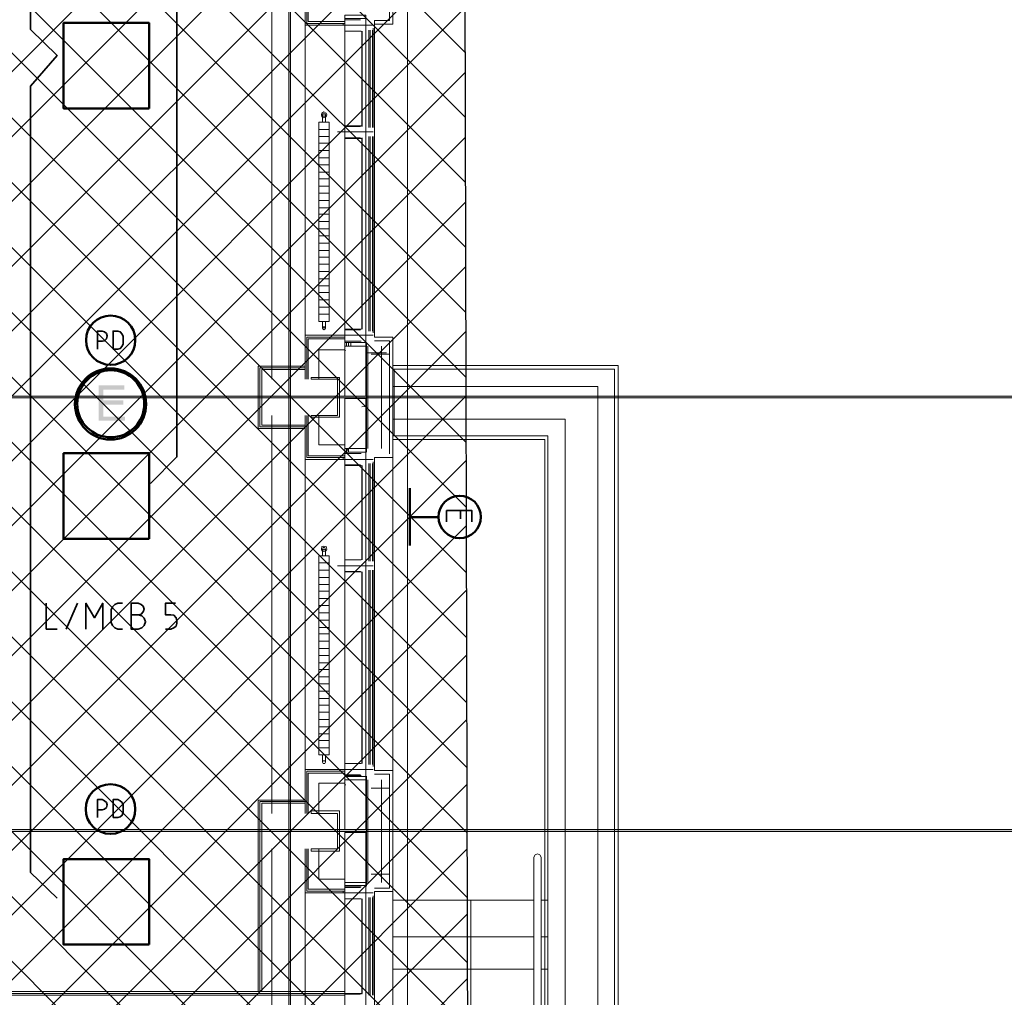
# Model space of a CAD drawing. Header units: millimetres. Extents: x 1.7 to 32.8, y 0.3 to 23.1.
# Tile 71 of 106: x 23.9 to 26.6, y 4.1 to 6.8. Entities that reach past the tile are written whole.
import ezdxf

# ---------------------------------------------------------------- set-up
doc = ezdxf.new("R2010")
doc.units = ezdxf.units.MM
doc.layers.add('PDF_Geometry', color=9, linetype='Continuous', true_color=0x808080)
doc.layers.add('PDF_Solid Fills', color=9, linetype='Continuous', true_color=0x808080)

msp = doc.modelspace()

# ---------------------------------------------------------------- hatches: boundary and pattern name
h = msp.add_hatch()
h.set_pattern_fill('ANSI37', color=256, scale=0.04)
edge = h.paths.add_edge_path()
edge.add_line((20.8971, 4.0215), (20.902, 1.01))
edge.add_line((20.902, 1.01), (25.1312, 0.9183))
edge.add_line((25.1312, 0.9183), (25.1103, 9.4614))
edge.add_line((25.1103, 9.4614), (23.5612, 9.4147))
edge.add_line((23.5612, 9.4147), (23.5612, 4.0215))
edge.add_line((23.5612, 4.0215), (20.902, 4.0215))
at = {"layer": 'PDF_Solid Fills', "transparency": 33554559}
for color, points in [(7, [(24.1736, 5.7515), (24.102, 5.7515), (24.102, 5.6532), (24.1753, 5.6532), (24.1753, 5.6648), (24.1153, 5.6648), (24.1153, 5.6982), (24.1703, 5.6982), (24.1703, 5.7098), (24.1153, 5.7098), (24.1153, 5.7398), (24.1736, 5.7398)]), (256, [(29.8551, 5.7181), (29.8551, 5.7215), (2.9827, 5.7215), (2.9827, 5.7165), (29.8551, 5.7165)]), (256, [(29.8551, 4.5182), (29.8551, 4.5215), (2.9827, 4.5215), (2.9827, 4.5165), (29.8551, 4.5165)])]:
    msp.add_hatch(color=color, dxfattribs=at).paths.add_polyline_path(points)

# ---------------------------------------------------------------- linework, layer by layer
msp.add_lwpolyline([(20.8971, 4.0215), (20.902, 1.01), (25.1312, 0.9183), (25.1103, 9.4614), (23.5612, 9.4147), (23.5612, 4.0215), (20.902, 4.0215)])
at = {"layer": 'PDF_Geometry', "lineweight": 5}
msp.add_lwpolyline([(24.6336, 0.2783), (24.6336, 22.9127), (24.6336, 22.8592), (24.6286, 22.8592), (24.6286, 22.9127), (24.6286, 0.2783)], dxfattribs=at)
at = {"layer": 'PDF_Geometry', "lineweight": 18}
for points in [[(24.9569, 8.2864), (24.9569, 9.153), (24.9569, 8.1198), (24.9569, 6.9181), (24.9569, 5.7181), (24.9569, 4.5182), (24.9569, 3.4849)], [(24.8653, 8.2864), (24.9169, 8.2864), (24.9169, 8.1198), (24.9169, 7.9531), (24.8653, 7.9531), (24.8653, 7.0864), (24.9169, 7.0864), (24.9169, 6.9181), (24.9169, 6.7515), (24.8653, 6.7515), (24.8653, 6.7615), (24.9069, 6.7615), (24.9069, 6.9181), (24.9069, 7.0764), (24.8653, 7.0764)], [(24.5819, 6.8698), (24.5819, 5.7682)], [(24.7786, 6.7531), (24.7786, 6.7481), (24.6736, 6.7481), (24.6736, 6.8698), (24.6736, 5.7682), (24.6736, 5.8898), (24.7836, 5.8898), (24.7836, 5.8848), (24.6786, 5.8848), (24.6786, 5.7682)], [(24.6786, 6.8698), (24.6786, 6.7531), (24.7836, 6.7531), (24.7836, 6.7581), (24.6819, 6.7581), (24.6819, 6.8698)], [(24.7836, 5.8598), (24.7836, 6.7765)], [(24.8419, 6.7665), (24.7836, 6.7665), (24.7836, 6.7765), (24.8419, 6.7765), (24.8419, 5.8598), (24.7836, 5.8598), (24.7836, 5.8698), (24.8419, 5.8698)], [(24.8269, 6.7315), (24.7836, 6.7315), (24.7836, 6.7481), (24.7836, 6.7631)], [(24.8286, 6.7315), (24.7836, 6.7315), (24.7836, 6.7631), (24.8269, 6.7631)], [(24.8619, 6.7481), (24.7753, 6.7481)], [(24.8503, 6.4648), (24.8503, 6.7348)], [(24.8536, 6.4648), (24.8536, 6.7348)], [(24.8603, 6.4648), (24.8603, 6.7348)], [(24.8619, 6.4648), (24.8619, 6.7398)], [(24.8653, 6.7515), (24.8653, 5.8848), (24.9169, 5.8848), (24.9169, 5.7181), (24.9169, 5.5515), (24.8653, 5.5515), (24.8653, 4.6848), (24.9169, 4.6848), (24.9169, 4.5182), (24.9169, 4.3499), (24.8653, 4.3499), (24.8653, 3.4832), (24.9403, 3.4832), (24.9403, 3.4682), (24.8653, 3.4682)], [(24.8269, 6.4365), (24.7836, 6.4365), (24.7836, 6.4681), (24.7836, 6.7315)], [(24.8303, 6.4681), (24.8303, 6.7315)], [(24.8319, 6.4681), (24.8319, 6.7315)], [(24.7219, 6.4998), (24.7219, 6.4798), (24.7303, 6.4798), (24.7303, 6.4998)], [(24.7403, 6.4598), (24.7119, 6.4598)], [(24.8286, 6.4698), (24.7836, 6.4698)], [(24.8269, 6.4681), (24.7836, 6.4681), (24.7836, 6.4531), (24.7836, 6.4365), (24.7836, 5.9065)], [(24.7403, 6.4398), (24.7119, 6.4398)], [(24.7636, 6.4531), (24.8619, 6.4531)], [(24.7836, 6.4348), (24.8286, 6.4348)], [(24.8303, 6.4365), (24.8303, 5.9065)], [(24.8319, 6.4365), (24.8319, 5.9065)], [(24.8503, 6.4398), (24.8503, 5.9015)], [(24.8536, 6.4398), (24.8536, 5.9015)], [(24.8603, 6.4398), (24.8603, 5.9015)], [(24.8619, 6.4398), (24.8619, 5.8965)], [(24.7403, 6.4215), (24.7119, 6.4215)], [(24.7403, 6.4015), (24.7119, 6.4015)], [(24.7403, 6.3815), (24.7119, 6.3815)], [(24.7403, 6.3615), (24.7119, 6.3615)], [(24.7403, 6.3415), (24.7119, 6.3415)], [(24.7403, 6.3231), (24.7119, 6.3231)], [(24.7403, 6.3031), (24.7119, 6.3031)], [(24.7403, 6.2831), (24.7119, 6.2831)], [(24.7403, 6.2631), (24.7119, 6.2631)], [(24.7403, 6.2431), (24.7119, 6.2431)], [(24.7403, 6.2248), (24.7119, 6.2248)], [(24.7403, 6.2048), (24.7119, 6.2048)], [(24.7403, 6.1848), (24.7119, 6.1848)], [(24.7403, 6.1648), (24.7119, 6.1648)], [(24.7403, 6.1448), (24.7119, 6.1448)], [(24.7403, 6.1248), (24.7119, 6.1248)], [(24.7403, 6.1065), (24.7119, 6.1065)], [(24.7403, 6.0865), (24.7119, 6.0865)], [(24.7403, 6.0665), (24.7119, 6.0665)], [(24.7403, 6.0465), (24.7119, 6.0465)], [(24.7403, 6.0265), (24.7119, 6.0265)], [(24.7403, 6.0081), (24.7119, 6.0081)], [(24.7403, 5.9881), (24.7119, 5.9881)], [(24.7403, 5.9681), (24.7119, 5.9681)], [(24.7403, 5.9482), (24.7119, 5.9482)], [(24.7303, 5.9098), (24.7303, 5.9281), (24.7219, 5.9281), (24.7219, 5.9098)], [(24.8619, 5.8898), (24.7753, 5.8898)], [(24.8286, 5.9065), (24.7836, 5.9065), (24.7836, 5.8732), (24.8269, 5.8732)], [(24.8269, 5.9048), (24.7836, 5.9048), (24.7836, 5.8898), (24.7836, 5.8732), (24.8286, 5.8732)], [(24.7836, 5.8798), (24.6819, 5.8798), (24.6819, 5.7682)], [(24.7886, 5.8598), (24.7886, 5.8698)], [(24.7936, 5.8598), (24.7936, 5.8698)], [(24.8003, 5.8598), (24.8003, 5.8698)], [(24.8436, 5.5665), (24.8436, 5.7181), (24.8436, 5.8698)], [(24.8469, 5.5765), (24.8469, 5.7181), (24.8469, 5.8598)], [(24.8653, 5.8748), (24.9069, 5.8748), (24.9069, 5.7181), (24.9069, 5.5615)], [(24.8853, 5.8598), (24.8853, 5.7181), (24.8853, 5.5765)], [(24.7836, 5.8498), (24.7119, 5.8498), (24.7119, 5.7682)], [(24.7853, 5.8465), (24.7853, 5.8481)], [(24.8986, 5.8415), (24.8453, 5.8415)], [(24.9069, 5.8098), (24.9069, 5.8381), (24.8569, 5.8381)], [(24.9169, 5.6015), (25.3369, 5.6015), (25.3369, 2.9299), (25.5402, 2.9299), (25.5402, 5.8065), (24.9169, 5.8065)], [(24.6736, 5.6315), (24.5436, 5.6315), (24.5436, 5.7181), (24.5436, 5.8048), (24.6736, 5.8048)], [(24.6736, 5.6365), (24.5486, 5.6365), (24.5486, 5.7181), (24.5486, 5.7998), (24.6736, 5.7998)], [(24.6736, 5.6415), (24.5536, 5.6415), (24.5536, 5.7181), (24.5536, 5.7948), (24.6736, 5.7948)], [(24.9169, 5.6115), (25.3452, 5.6115), (25.3452, 2.9382), (25.5302, 2.9382), (25.5302, 5.7965), (24.9169, 5.7965)], [(24.9203, 5.7965), (24.9203, 5.6115)], [(24.8386, 5.6932), (24.8303, 5.6915)], [(24.5819, 5.6681), (24.5819, 4.5665)], [(24.7786, 5.5515), (24.7786, 5.5465), (24.6736, 5.5465), (24.6736, 5.6681), (24.6736, 4.5665), (24.6736, 4.6882), (24.7836, 4.6882), (24.7836, 4.6832), (24.6786, 4.6832), (24.6786, 4.5665)], [(24.6786, 5.6681), (24.6786, 5.5515), (24.7836, 5.5515), (24.7836, 5.5565), (24.6819, 5.5565), (24.6819, 5.6681)], [(24.7836, 5.5865), (24.7119, 5.5865), (24.7119, 5.6681)], [(24.9069, 5.6265), (24.9069, 5.5982)], [(24.9169, 5.6348), (24.9169, 3.4832)], [(24.8419, 5.5665), (24.7836, 5.5665), (24.7836, 5.5765), (24.8419, 5.5765), (24.8419, 4.6598), (24.7836, 4.6598), (24.7836, 5.5765)], [(24.8269, 5.5315), (24.7836, 5.5315), (24.7836, 5.5465), (24.7836, 5.5631), (24.8286, 5.5631)], [(24.8286, 5.5298), (24.7836, 5.5298), (24.7836, 5.5631), (24.8269, 5.5631)], [(24.7886, 5.5765), (24.7886, 5.5665)], [(24.7936, 5.5765), (24.7936, 5.5665)], [(24.8619, 5.5465), (24.7753, 5.5465)], [(24.8503, 5.2648), (24.8503, 5.5348)], [(24.8536, 5.2648), (24.8536, 5.5348)], [(24.8603, 5.2648), (24.8603, 5.5348)], [(24.8619, 5.2648), (24.8619, 5.5398)], [(24.8269, 5.2682), (24.7836, 5.2682), (24.7836, 5.5298)], [(24.8303, 5.2682), (24.8303, 5.5298)], [(24.8319, 5.2682), (24.8319, 5.5298)], [(24.7219, 5.2982), (24.7219, 5.2798), (24.7303, 5.2798), (24.7303, 5.2982)], [(24.8286, 5.2682), (24.7836, 5.2682), (24.7836, 5.2365), (24.8269, 5.2365)], [(24.7836, 5.2665), (24.7836, 5.2515), (24.7836, 5.2348), (24.8286, 5.2348)], [(24.7403, 5.2598), (24.7119, 5.2598)], [(24.7403, 5.2398), (24.7119, 5.2398)], [(24.7636, 5.2515), (24.8619, 5.2515)], [(24.7836, 5.2348), (24.7836, 4.7048)], [(24.8303, 5.2348), (24.8303, 4.7048)], [(24.8319, 5.2348), (24.8319, 4.7048)], [(24.8503, 5.2398), (24.8503, 4.7015)], [(24.8536, 5.2398), (24.8536, 4.7015)], [(24.8603, 5.2398), (24.8603, 4.7015)], [(24.8619, 5.2398), (24.8619, 4.6965)], [(24.7403, 5.2198), (24.7119, 5.2198)], [(24.7403, 5.1998), (24.7119, 5.1998)], [(24.7403, 5.1815), (24.7119, 5.1815)], [(24.7403, 5.1615), (24.7119, 5.1615)], [(24.7403, 5.1415), (24.7119, 5.1415)], [(24.7403, 5.1215), (24.7119, 5.1215)], [(24.7403, 5.1015), (24.7119, 5.1015)], [(24.7403, 5.0815), (24.7119, 5.0815)], [(24.7403, 5.0632), (24.7119, 5.0632)], [(24.7403, 5.0432), (24.7119, 5.0432)], [(24.7403, 5.0232), (24.7119, 5.0232)], [(24.7403, 5.0032), (24.7119, 5.0032)], [(24.7403, 4.9832), (24.7119, 4.9832)], [(24.7403, 4.9648), (24.7119, 4.9648)], [(24.7403, 4.9448), (24.7119, 4.9448)], [(24.7403, 4.9248), (24.7119, 4.9248)], [(24.7403, 4.9048), (24.7119, 4.9048)], [(24.7403, 4.8848), (24.7119, 4.8848)], [(24.7403, 4.8665), (24.7119, 4.8665)], [(24.7403, 4.8465), (24.7119, 4.8465)], [(24.7403, 4.8265), (24.7119, 4.8265)], [(24.7403, 4.8065), (24.7119, 4.8065)], [(24.7403, 4.7865), (24.7119, 4.7865)], [(24.7403, 4.7682), (24.7119, 4.7682)], [(24.7403, 4.7482), (24.7119, 4.7482)], [(24.7303, 4.7082), (24.7303, 4.7282), (24.7219, 4.7282), (24.7219, 4.7082)], [(24.8619, 4.6882), (24.7753, 4.6882)], [(24.8269, 4.7048), (24.7836, 4.7048), (24.7836, 4.6882), (24.7836, 4.6715), (24.8286, 4.6715)], [(24.8286, 4.7048), (24.7836, 4.7048), (24.7836, 4.6732), (24.8269, 4.6732)], [(24.7836, 4.6782), (24.6819, 4.6782), (24.6819, 4.5665)], [(24.8419, 4.6682), (24.7836, 4.6682)], [(24.8436, 4.3648), (24.8436, 4.5182), (24.8436, 4.6698)], [(24.8653, 4.3599), (24.9069, 4.3599), (24.9069, 4.5182), (24.9069, 4.6748), (24.8653, 4.6748)], [(24.7836, 4.6498), (24.7119, 4.6498), (24.7119, 4.5665)], [(24.7853, 4.6449), (24.7853, 4.6465)], [(24.8469, 4.6598), (24.8469, 4.5182), (24.8469, 4.3748)], [(24.9069, 4.6098), (24.9069, 4.6365), (24.8569, 4.6365)], [(24.8853, 4.3748), (24.8853, 4.5182), (24.8853, 4.6598)], [(24.5436, 4.0732), (24.5436, 4.5182), (24.5436, 4.6032), (24.6736, 4.6032)], [(24.5486, 4.0732), (24.5486, 4.5182), (24.5486, 4.5998), (24.6736, 4.5998)], [(24.5536, 4.0732), (24.5536, 4.5182), (24.5536, 4.5949), (24.6736, 4.5949)], [(24.5819, 4.4682), (24.5819, 3.3666)], [(24.7786, 4.3515), (24.7786, 4.3465), (24.6736, 4.3465), (24.6736, 4.4682), (24.6736, 3.3666)], [(24.6786, 4.4682), (24.6786, 4.3515), (24.7836, 4.3515), (24.7836, 4.3565), (24.6819, 4.3565), (24.6819, 4.4682)], [(24.7836, 4.3848), (24.7119, 4.3848), (24.7119, 4.4682)], [(24.9069, 4.4249), (24.9069, 4.3982), (24.8569, 4.3982)], [(24.8419, 4.3665), (24.7836, 4.3665)], [(24.8269, 4.3299), (24.7836, 4.3299), (24.7836, 4.3465), (24.7836, 4.3632), (24.8286, 4.3632)], [(24.8286, 4.3299), (24.7836, 4.3299), (24.7836, 4.3615), (24.8269, 4.3615)], [(24.8619, 4.3465), (24.7753, 4.3465)], [(24.8619, 4.0632), (24.8619, 4.3382)], [(24.8269, 4.0349), (24.7836, 4.0349), (24.7836, 4.0665), (24.7836, 4.3299)], [(24.8303, 4.0665), (24.8303, 4.3299)], [(24.8319, 4.0682), (24.8319, 4.3299)], [(24.8503, 4.0632), (24.8503, 4.3332)], [(24.8536, 4.0632), (24.8536, 4.3332)], [(24.8603, 4.0632), (24.8603, 4.3332)], [(24.9169, 4.3265), (25.3069, 4.3265)], [(25.1319, 2.9866), (25.1319, 3.1832), (25.1319, 4.3265)], [(25.3269, 4.3265), (25.3452, 4.3265)], [(24.9169, 4.2249), (25.3069, 4.2249)], [(25.3269, 4.2249), (25.3452, 4.2249)], [(24.9169, 4.1349), (25.3069, 4.1349)], [(25.3269, 4.1349), (25.3452, 4.1349)], [(23.6653, 4.0732), (24.7836, 4.0732)], [(23.6653, 4.0682), (24.7836, 4.0682), (24.8286, 4.0682)], [(23.6653, 4.0632), (24.7836, 4.0632)], [(24.8269, 4.0665), (24.7836, 4.0665), (24.7836, 4.0515), (24.7836, 4.0349), (24.8286, 4.0349)]]:
    msp.add_lwpolyline(points, dxfattribs=at)
at = {"layer": 'PDF_Geometry', "color": 7, "lineweight": 35}
for points in [[(23.987, 9.0664), (23.9136, 8.9797), (23.9136, 6.7364), (23.987, 6.6648), (23.9136, 6.5798), (23.9136, 4.4032), (23.987, 4.3315)], [(24.2453, 7.8714), (24.3186, 7.7847), (24.3186, 5.5531), (24.2453, 5.4798)], [(24.0986, 5.8515), (24.0986, 5.9015), (24.112, 5.9015), (24.1186, 5.8998), (24.1236, 5.8948), (24.1253, 5.8881), (24.1236, 5.8798), (24.1186, 5.8748), (24.112, 5.8732), (24.0986, 5.8732)], [(25.0653, 5.3732), (25.0653, 5.4048), (25.1352, 5.4048), (25.1352, 5.3732)], [(25.1036, 5.3815), (25.1036, 5.4048)], [(23.957, 5.1482), (23.957, 5.0765), (23.987, 5.0765)], [(24.012, 5.0765), (24.0436, 5.1482)], [(24.0669, 5.0765), (24.0669, 5.1482), (24.0903, 5.1082), (24.1136, 5.1482), (24.1136, 5.0765)], [(24.1686, 5.0765), (24.1553, 5.0765), (24.147, 5.0798), (24.1403, 5.0865), (24.137, 5.0948), (24.137, 5.1298), (24.1403, 5.1382), (24.147, 5.1448), (24.1553, 5.1482), (24.1686, 5.1482)], [(24.212, 5.1165), (24.2203, 5.1182), (24.2253, 5.1248), (24.2286, 5.1315), (24.2253, 5.1398), (24.2203, 5.1448), (24.212, 5.1482), (24.1919, 5.1482), (24.1919, 5.0765), (24.212, 5.0765), (24.222, 5.0798), (24.2286, 5.0865), (24.232, 5.0965), (24.2286, 5.1065), (24.222, 5.1132), (24.212, 5.1165), (24.1919, 5.1165)], [(24.2869, 5.0765), (24.3019, 5.0765), (24.3103, 5.0798), (24.317, 5.0848), (24.3186, 5.0932), (24.3186, 5.0998), (24.317, 5.1082), (24.3103, 5.1148), (24.3019, 5.1165), (24.2869, 5.1165), (24.2869, 5.1482), (24.3153, 5.1482)], [(24.0986, 4.5548), (24.0986, 4.6049), (24.112, 4.6049), (24.1186, 4.6015), (24.1236, 4.5965), (24.1253, 4.5898), (24.1236, 4.5832), (24.1186, 4.5782), (24.112, 4.5765), (24.0986, 4.5765)]]:
    msp.add_lwpolyline(points, dxfattribs=at)
at = {"layer": 'PDF_Geometry', "color": 3, "lineweight": 50}
for points in [[(24.242, 6.5181), (24.242, 6.7548), (24.0053, 6.7548), (24.0053, 6.5181)], [(24.242, 5.3265), (24.242, 5.5632), (24.0053, 5.5632), (24.0053, 5.3265)], [(24.242, 4.2032), (24.242, 4.4399), (24.0053, 4.4399), (24.0053, 4.2032)]]:
    msp.add_lwpolyline(points, close=True, dxfattribs=at)
at = {"layer": 'PDF_Geometry', "lineweight": 18}
for points in [[(24.7336, 6.4998), (24.7319, 6.5048), (24.7253, 6.5081), (24.7203, 6.5048), (24.7186, 6.4998), (24.7203, 6.4948), (24.7253, 6.4915), (24.7319, 6.4948)], [(24.7303, 6.4998), (24.7286, 6.5031), (24.7236, 6.5031), (24.7219, 6.4998), (24.7236, 6.4965), (24.7286, 6.4965)], [(24.7403, 5.9281), (24.7403, 6.4798), (24.7119, 6.4798), (24.7119, 5.9281)], [(24.7303, 5.9098), (24.7286, 5.9115), (24.7253, 5.9131), (24.7236, 5.9115), (24.7219, 5.9098), (24.7236, 5.9065), (24.7253, 5.9048), (24.7286, 5.9065)], [(24.7236, 5.9065), (24.7219, 5.9098), (24.7236, 5.9131), (24.7286, 5.9131), (24.7303, 5.9098), (24.7286, 5.9065)], [(24.7836, 5.8798), (24.7836, 5.8848)], [(24.8419, 5.7215), (24.8419, 5.8598), (24.7836, 5.8598), (24.7836, 5.7215)], [(24.7686, 5.7181), (24.7686, 5.6632), (24.6903, 5.6632), (24.6903, 5.6681), (24.7636, 5.6681), (24.7636, 5.7181), (24.7636, 5.7682), (24.6903, 5.7682), (24.6903, 5.7731), (24.7686, 5.7731)], [(25.4836, 2.9866), (25.4836, 5.7482), (24.9169, 5.7482), (24.9169, 5.6581), (25.3936, 5.6581), (25.3936, 2.9866)], [(24.8419, 5.5765), (24.8419, 5.7148), (24.7836, 5.7148), (24.7836, 5.5765)], [(24.7336, 5.2982), (24.7319, 5.3048), (24.7253, 5.3065), (24.7203, 5.3048), (24.7186, 5.2982), (24.7203, 5.2932), (24.7253, 5.2915), (24.7319, 5.2932)], [(24.7303, 5.2982), (24.7286, 5.3015), (24.7253, 5.3032), (24.7236, 5.3015), (24.7219, 5.2982), (24.7236, 5.2965), (24.7253, 5.2948), (24.7286, 5.2965)], [(24.7403, 4.7282), (24.7403, 5.2798), (24.7119, 5.2798), (24.7119, 4.7282)], [(24.7303, 4.7082), (24.7286, 4.7115), (24.7236, 4.7115), (24.7219, 4.7082), (24.7236, 4.7048), (24.7286, 4.7048)], [(24.7236, 4.7048), (24.7219, 4.7082), (24.7236, 4.7115), (24.7286, 4.7115), (24.7303, 4.7082), (24.7286, 4.7048)], [(24.7836, 4.6782), (24.7836, 4.6832)], [(24.8419, 4.5215), (24.8419, 4.6598), (24.7836, 4.6598), (24.7836, 4.5215)], [(24.7686, 4.5182), (24.7686, 4.5732), (24.6903, 4.5732), (24.6903, 4.5665), (24.7636, 4.5665), (24.7636, 4.5182), (24.7636, 4.4682), (24.6903, 4.4682), (24.6903, 4.4615), (24.7686, 4.4615)], [(24.8419, 4.3748), (24.8419, 4.5132), (24.7836, 4.5132), (24.7836, 4.3748)], [(25.3269, 2.8682), (25.3236, 2.8616), (25.3169, 2.8582), (25.3103, 2.8616), (25.3069, 2.8682), (25.3069, 4.4449), (25.3103, 4.4515), (25.3169, 4.4549), (25.3236, 4.4515), (25.3269, 4.4449)], [(24.8419, 4.3748), (24.8419, 3.4582), (24.7836, 3.4582), (24.7836, 4.3748)]]:
    msp.add_lwpolyline(points, close=True, dxfattribs=at)
at = {"layer": 'PDF_Geometry', "color": 7, "lineweight": 35}
for points in [[(24.1419, 5.8515), (24.1553, 5.8515), (24.1619, 5.8532), (24.167, 5.8598), (24.1703, 5.8665), (24.1703, 5.8865), (24.167, 5.8931), (24.1619, 5.8998), (24.1553, 5.9015), (24.1419, 5.9015)], [(24.1419, 4.5548), (24.1553, 4.5548), (24.1619, 4.5565), (24.167, 4.5615), (24.1703, 4.5699), (24.1703, 4.5898), (24.167, 4.5965), (24.1619, 4.6015), (24.1553, 4.6049), (24.1419, 4.6049)]]:
    msp.add_lwpolyline(points, close=True, dxfattribs=at)
at = {"layer": 'PDF_Geometry', "lineweight": 5}
for points in [[(29.8551, 5.7181), (29.8551, 5.7215), (2.9827, 5.7215), (2.9827, 5.7165), (29.8551, 5.7165)], [(29.8551, 4.5182), (29.8551, 4.5215), (2.9827, 4.5215), (2.9827, 4.5165), (29.8551, 4.5165)]]:
    msp.add_lwpolyline(points, close=True, dxfattribs=at)
at = {"layer": 'PDF_Geometry', "color": 3, "lineweight": 50}
for points in [[(24.9636, 5.4665), (24.9636, 5.3082)], [(24.9636, 5.3865), (25.0419, 5.3865)]]:
    msp.add_lwpolyline(points, dxfattribs=at)
for centre, radius in [((24.1354, 5.8762), 0.0682), ((25.1016, 5.387), 0.0587), ((24.135, 4.5783), 0.0687)]:
    msp.add_circle(centre, radius, dxfattribs=at)
at = {"layer": 'PDF_Geometry', "color": 4, "lineweight": 50}
for centre, radius in [((24.1351, 5.6996), 0.0985), ((24.1358, 5.7003), 0.0928)]:
    msp.add_circle(centre, radius, dxfattribs=at)
at = {"layer": 'PDF_Solid Fills', "lineweight": 5, "transparency": 33554559}
msp.add_solid([(24.6336, 0.2783), (24.6336, 22.9127), (24.6286, 0.2783), (24.6286, 22.9127)], dxfattribs=at)

doc.saveas('drawing.dxf')
